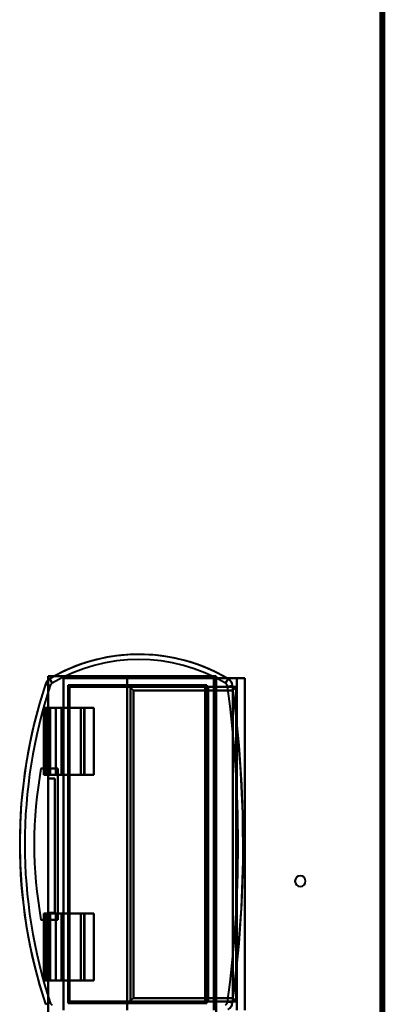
# Model space of a CAD drawing. Header units: millimetres. Extents: x -1352 to 2139, y -120 to 1210.
# Tile 40 of 87: x -283 to -175, y 586 to 879. Entities that reach past the tile are written whole.
import ezdxf

# ---------------------------------------------------------------- set-up
doc = ezdxf.new("R2010")
doc.units = ezdxf.units.MM
doc.layers.add('G-IMPT', color=8, linetype='Continuous', lineweight=40)

# ---------------------------------------------------------------- blocks, each defined once
blk = doc.blocks.new('NEXA 2000 CALQUES_dwg-762145-Avant')
at = {"layer": 'G-IMPT'}
for p, q in [((-175, 128.97), (-175, 1137.77)), ((-274.39, 680.58), (-275.81, 681.05)), ((-275.81, 681.05), (-274.39, 680.58)), ((-274.58, 682.58), (-273.82, 681.29)), ((-273.82, 681.29), (-274.58, 682.58)), ((-219.1, 680.17), (-250.92, 680.17)), ((-228.3, 680.17), (-228.3, 586.57)), ((-228.3, 680.17), (-227.41, 680.17)), ((-227.41, 680.17), (-228.3, 680.17)), ((-225.7, 682.77), (-225.7, 583.97)), ((-225.24, 682.77), (-225.7, 682.77)), ((-225.7, 682.77), (-225.24, 682.77)), ((-222.27, 681.29), (-221.5, 682.58)), ((-221.5, 682.58), (-222.27, 681.29)), ((-221.64, 680.35), (-220.16, 680.55)), ((-220.16, 680.55), (-221.64, 680.35)), ((-219.1, 586.57), (-219.1, 680.17)), ((-218.9, 682.77), (-216.5, 682.77)), ((-216.5, 682.77), (-218.9, 682.77)), ((-276.3, 673.97), (-276.3, 653.97)), ((-276.3, 673.97), (-275.98, 673.97)), ((-275.98, 673.97), (-276.3, 673.97)), ((-274.44, 673.97), (-271.06, 673.97)), ((-271.06, 673.97), (-274.44, 673.97)), ((-270.78, 673.97), (-272.71, 673.97)), ((-272.71, 673.97), (-270.78, 673.97)), ((-264.08, 673.97), (-265.28, 673.97)), ((-265.28, 673.97), (-264.08, 673.97)), ((-264.08, 653.97), (-264.08, 673.97)), ((-275.98, 653.97), (-276.3, 653.97)), ((-276.3, 653.97), (-275.98, 653.97)), ((-271.06, 653.97), (-274.44, 653.97)), ((-274.44, 653.97), (-271.06, 653.97)), ((-272.71, 653.97), (-270.78, 653.97)), ((-270.78, 653.97), (-272.71, 653.97)), ((-265.28, 653.97), (-264.08, 653.97)), ((-264.08, 653.97), (-265.28, 653.97)), ((-276.3, 612.77), (-276.3, 592.77)), ((-276.3, 612.77), (-275.98, 612.77)), ((-275.98, 612.77), (-276.3, 612.77)), ((-274.44, 612.77), (-271.06, 612.77)), ((-271.06, 612.77), (-274.44, 612.77)), ((-270.78, 612.77), (-272.71, 612.77)), ((-272.71, 612.77), (-270.78, 612.77)), ((-264.08, 612.77), (-265.28, 612.77)), ((-265.28, 612.77), (-264.08, 612.77)), ((-264.08, 592.77), (-264.08, 612.77)), ((-275.98, 592.77), (-276.3, 592.77)), ((-276.3, 592.77), (-275.98, 592.77)), ((-271.06, 592.77), (-274.44, 592.77)), ((-274.44, 592.77), (-271.06, 592.77)), ((-272.71, 592.77), (-270.78, 592.77)), ((-270.78, 592.77), (-272.71, 592.77)), ((-265.28, 592.77), (-264.08, 592.77)), ((-264.08, 592.77), (-265.28, 592.77)), ((-250.92, 586.57), (-219.1, 586.57)), ((-227.41, 586.57), (-228.3, 586.57)), ((-228.3, 586.57), (-227.41, 586.57)), ((-221.64, 586.4), (-220.16, 586.2)), ((-220.16, 586.2), (-221.64, 586.4)), ((-274.39, 586.16), (-275.81, 585.69)), ((-275.81, 585.69), (-274.39, 586.16))]:
    blk.add_line(p, q, dxfattribs=at)
at = {"layer": 'G-IMPT', "flags": 128}
for points in [[(-175.6, 1137.77), (-175.6, 885.57), (-175.6, 633.37), (-175.6, 381.17), (-175.6, 128.97)], [(-175.6, 1137.77), (-175.6, 885.57), (-175.6, 633.37), (-175.6, 381.17), (-175.6, 128.97)], [(-175.6, 128.97), (-175.6, 381.17), (-175.6, 633.37), (-175.6, 885.57), (-175.6, 1137.77)], [(-175.5, 128.97), (-175.5, 381.17), (-175.5, 633.37), (-175.5, 885.57), (-175.5, 1137.77)], [(-175, 1137.77), (-175, 885.57), (-175, 633.37), (-175, 381.17), (-175, 128.97)], [(-175, 1137.77), (-175, 885.57), (-175, 633.37), (-175, 381.17), (-175, 128.97)], [(-175, 128.97), (-175, 381.17), (-175, 633.37), (-175, 885.57), (-175, 1137.77)], [(-175, 128.97), (-175, 381.17), (-175, 633.37), (-175, 885.57), (-175, 1137.77)], [(-176.1, 129.47), (-176.1, 381.42), (-176.1, 633.37), (-176.1, 885.32), (-176.1, 1137.27)], [(-176.1, 129.47), (-176.1, 381.42), (-176.1, 633.37), (-176.1, 885.32), (-176.1, 1137.27)], [(-176.1, 1137.27), (-176.1, 885.32), (-176.1, 633.37), (-176.1, 381.42), (-176.1, 129.47)], [(-176, 1137.27), (-176, 885.32), (-176, 633.37), (-176, 381.42), (-176, 129.47)], [(-176, 129.47), (-176, 381.42), (-176, 633.37), (-176, 885.32), (-176, 1137.27)], [(-176, 1137.27), (-176, 885.32), (-176, 633.37), (-176, 381.42), (-176, 129.47)], [(-175.5, 129.47), (-175.5, 381.42), (-175.5, 633.37), (-175.5, 885.32), (-175.5, 1137.27)], [(-175.5, 1137.27), (-175.5, 885.32), (-175.5, 633.37), (-175.5, 381.42), (-175.5, 129.47)], [(-175.5, 129.47), (-175.5, 381.42), (-175.5, 633.37), (-175.5, 885.32), (-175.5, 1137.27)], [(-175.5, 129.47), (-175.5, 381.42), (-175.5, 633.37), (-175.5, 885.32), (-175.5, 1137.27)], [(-175.5, 1137.27), (-175.5, 885.32), (-175.5, 633.37), (-175.5, 381.42), (-175.5, 129.47)], [(-175.5, 1137.27), (-175.5, 885.32), (-175.5, 633.37), (-175.5, 381.42), (-175.5, 129.47)], [(-221.5, 682.58), (-223.31, 683.6), (-225.15, 684.56), (-227.04, 685.44), (-228.95, 686.24), (-230.9, 686.96), (-232.87, 687.61), (-234.87, 688.18), (-236.89, 688.66), (-238.93, 689.07), (-240.98, 689.39), (-243.05, 689.63), (-245.12, 689.79), (-247.19, 689.87), (-249.27, 689.86), (-251.35, 689.77), (-253.42, 689.59), (-255.48, 689.34), (-257.53, 689), (-259.56, 688.58), (-261.58, 688.08), (-263.58, 687.5), (-265.54, 686.83), (-267.49, 686.1), (-269.4, 685.28), (-271.27, 684.39), (-273.11, 683.42), (-274.58, 682.58)], [(-275, 652.9), (-275, 660.52), (-275, 668.14), (-275, 675.75), (-275, 683.37)], [(-275, 683.37), (-275, 683.1), (-275, 682.82), (-275, 682.55), (-275, 682.28)], [(-273.2, 683.37), (-273.65, 683.37), (-274.1, 683.37), (-274.55, 683.37), (-275, 683.37)], [(-275, 683.37), (-262.5, 683.37), (-250, 683.37), (-237.5, 683.37), (-225, 683.37)], [(-225, 683.37), (-237.5, 683.37), (-250, 683.37), (-262.5, 683.37), (-275, 683.37)], [(-275, 683.37), (-275, 675.75), (-275, 668.14), (-275, 660.52), (-275, 652.9)], [(-275, 683.37), (-274.55, 683.37), (-274.1, 683.37), (-273.65, 683.37), (-273.2, 683.37)], [(-275, 682.28), (-275, 682.55), (-275, 682.82), (-275, 683.1), (-275, 683.37)], [(-273.2, 683.37), (-261.15, 683.37), (-249.1, 683.37), (-237.05, 683.37), (-225, 683.37)], [(-225, 683.37), (-237.05, 683.37), (-249.1, 683.37), (-261.15, 683.37), (-273.2, 683.37)], [(-225, 683.37), (-225, 658.37), (-225, 633.37), (-225, 608.37), (-225, 583.37)], [(-225, 583.37), (-225, 608.37), (-225, 633.37), (-225, 658.37), (-225, 683.37)], [(-225, 683.37), (-225, 658.37), (-225, 633.37), (-225, 608.37), (-225, 583.37)], [(-225, 583.37), (-225, 608.37), (-225, 633.37), (-225, 658.37), (-225, 683.37)], [(-275.81, 681.05), (-277.6, 675.26), (-279.16, 669.39), (-280.48, 663.47), (-281.57, 657.5), (-282.41, 651.49), (-283.02, 645.46), (-283.38, 639.4), (-283.5, 633.34), (-283.38, 627.27), (-283.01, 621.21), (-282.4, 615.18), (-281.56, 609.17), (-280.47, 603.2), (-279.14, 597.28), (-277.58, 591.42), (-275.81, 585.69)], [(-274.58, 682.58), (-274.68, 682.52), (-274.77, 682.46), (-274.86, 682.39), (-274.95, 682.32), (-275.03, 682.25), (-275.12, 682.17), (-275.19, 682.09), (-275.27, 682.01), (-275.34, 681.92), (-275.41, 681.83), (-275.47, 681.74), (-275.53, 681.65), (-275.59, 681.55), (-275.64, 681.45), (-275.69, 681.35), (-275.74, 681.25), (-275.78, 681.14), (-275.81, 681.05)], [(-275, 652.9), (-275, 660.24), (-275, 667.59), (-275, 674.93), (-275, 682.28)], [(-275, 682.28), (-275, 674.93), (-275, 667.59), (-275, 660.24), (-275, 652.9)], [(-270.5, 682.77), (-259.3, 682.77), (-248.1, 682.77), (-236.9, 682.77), (-225.7, 682.77)], [(-251.5, 682.77), (-256.25, 682.77), (-261, 682.77), (-265.75, 682.77), (-270.5, 682.77)], [(-270.5, 583.97), (-270.5, 608.67), (-270.5, 633.37), (-270.5, 658.07), (-270.5, 682.77)], [(-270.5, 682.77), (-265.75, 682.77), (-261, 682.77), (-256.25, 682.77), (-251.5, 682.77)], [(-270.5, 682.77), (-270.5, 658.07), (-270.5, 633.37), (-270.5, 608.67), (-270.5, 583.97)], [(-225.7, 682.77), (-236.9, 682.77), (-248.1, 682.77), (-259.3, 682.77), (-270.5, 682.77)], [(-227.8, 680.67), (-238.12, 680.67), (-248.43, 680.67), (-258.75, 680.67), (-269.07, 680.67)], [(-269.07, 680.67), (-269.07, 657.02), (-269.07, 633.37), (-269.07, 609.72), (-269.07, 586.07)], [(-269.07, 586.07), (-269.07, 609.72), (-269.07, 633.37), (-269.07, 657.02), (-269.07, 680.67)], [(-269.07, 680.67), (-258.75, 680.67), (-248.43, 680.67), (-238.12, 680.67), (-227.8, 680.67)], [(-268.67, 680.27), (-268.67, 656.82), (-268.67, 633.37), (-268.67, 609.92), (-268.67, 586.48)], [(-268.67, 586.48), (-268.67, 609.92), (-268.67, 633.37), (-268.67, 656.82), (-268.67, 680.27)], [(-228.3, 680.17), (-238.34, 680.17), (-248.37, 680.17), (-258.41, 680.17), (-268.45, 680.17)], [(-268.45, 680.17), (-264.07, 680.17), (-259.68, 680.17), (-255.3, 680.17), (-250.92, 680.17)], [(-250.92, 680.17), (-255.3, 680.17), (-259.68, 680.17), (-264.07, 680.17), (-268.45, 680.17)], [(-268.45, 680.17), (-258.41, 680.17), (-248.37, 680.17), (-238.34, 680.17), (-228.3, 680.17)], [(-251.5, 583.97), (-251.5, 608.67), (-251.5, 633.37), (-251.5, 658.07), (-251.5, 682.77)], [(-251.5, 682.77), (-243.35, 682.77), (-235.2, 682.77), (-227.05, 682.77), (-218.9, 682.77)], [(-218.9, 682.77), (-227.05, 682.77), (-235.2, 682.77), (-243.35, 682.77), (-251.5, 682.77)], [(-251.5, 682.77), (-251.5, 658.07), (-251.5, 633.37), (-251.5, 608.67), (-251.5, 583.97)], [(-219.1, 680.17), (-227.05, 680.17), (-235.01, 680.17), (-242.96, 680.17), (-250.92, 680.17)], [(-250.92, 680.17), (-242.96, 680.17), (-235.01, 680.17), (-227.05, 680.17), (-219.1, 680.17)], [(-228.3, 586.57), (-228.3, 609.97), (-228.3, 633.37), (-228.3, 656.77), (-228.3, 680.17)], [(-228.3, 586.57), (-228.3, 609.97), (-228.3, 633.37), (-228.3, 656.77), (-228.3, 680.17)], [(-228.3, 680.17), (-228.3, 656.77), (-228.3, 633.37), (-228.3, 609.97), (-228.3, 586.57)], [(-228.3, 680.17), (-228.3, 656.77), (-228.3, 633.37), (-228.3, 609.97), (-228.3, 586.57)], [(-227.8, 586.07), (-227.8, 609.72), (-227.8, 633.37), (-227.8, 657.02), (-227.8, 680.67)], [(-227.8, 680.67), (-227.8, 657.02), (-227.8, 633.37), (-227.8, 609.72), (-227.8, 586.07)], [(-227.41, 586.57), (-227.41, 609.97), (-227.41, 633.37), (-227.41, 656.77), (-227.41, 680.17)], [(-227.41, 680.17), (-225.33, 680.17), (-223.26, 680.17), (-221.18, 680.17), (-219.1, 680.17)], [(-227.41, 680.17), (-227.41, 656.77), (-227.41, 633.37), (-227.41, 609.97), (-227.41, 586.57)], [(-219.1, 680.17), (-221.18, 680.17), (-223.26, 680.17), (-225.33, 680.17), (-227.41, 680.17)], [(-225.7, 682.77), (-225.7, 658.07), (-225.7, 633.37), (-225.7, 608.67), (-225.7, 583.97)], [(-225.7, 583.97), (-225.7, 608.67), (-225.7, 633.37), (-225.7, 658.07), (-225.7, 682.77)], [(-225.7, 682.77), (-225.7, 658.07), (-225.7, 633.37), (-225.7, 608.67), (-225.7, 583.97)], [(-225.7, 583.97), (-225.7, 608.67), (-225.7, 633.37), (-225.7, 658.07), (-225.7, 682.77)], [(-225.24, 583.97), (-225.24, 608.67), (-225.24, 633.37), (-225.24, 658.07), (-225.24, 682.77)], [(-216.5, 682.77), (-218.68, 682.77), (-220.87, 682.77), (-223.05, 682.77), (-225.24, 682.77)], [(-225.24, 682.77), (-225.24, 658.07), (-225.24, 633.37), (-225.24, 608.67), (-225.24, 583.97)], [(-225.24, 682.77), (-223.05, 682.77), (-220.87, 682.77), (-218.68, 682.77), (-216.5, 682.77)], [(-220.16, 680.55), (-220.17, 680.66), (-220.19, 680.77), (-220.22, 680.88), (-220.25, 680.98), (-220.29, 681.09), (-220.32, 681.2), (-220.37, 681.3), (-220.41, 681.4), (-220.47, 681.5), (-220.52, 681.6), (-220.58, 681.69), (-220.64, 681.79), (-220.71, 681.88), (-220.78, 681.96), (-220.85, 682.05), (-220.93, 682.13), (-221.01, 682.21), (-221.09, 682.28), (-221.18, 682.36), (-221.27, 682.42), (-221.36, 682.49), (-221.45, 682.55), (-221.5, 682.58)], [(-220.16, 586.2), (-218.55, 600.21), (-217.5, 614.27), (-217.02, 628.36), (-217.1, 642.46), (-217.75, 656.55), (-218.96, 670.6), (-220.16, 680.55)], [(-219.1, 586.57), (-219.1, 609.97), (-219.1, 633.37), (-219.1, 656.77), (-219.1, 680.17)], [(-219.1, 680.17), (-219.1, 656.77), (-219.1, 633.37), (-219.1, 609.97), (-219.1, 586.57)], [(-219.1, 586.57), (-219.1, 609.97), (-219.1, 633.37), (-219.1, 656.77), (-219.1, 680.17)], [(-219.1, 680.17), (-219.1, 656.77), (-219.1, 633.37), (-219.1, 609.97), (-219.1, 586.57)], [(-218.9, 583.97), (-218.9, 608.67), (-218.9, 633.37), (-218.9, 658.07), (-218.9, 682.77)], [(-218.9, 682.77), (-218.9, 658.07), (-218.9, 633.37), (-218.9, 608.67), (-218.9, 583.97)], [(-216.5, 583.97), (-216.5, 608.67), (-216.5, 633.37), (-216.5, 658.07), (-216.5, 682.77)], [(-216.5, 583.97), (-216.5, 608.67), (-216.5, 633.37), (-216.5, 658.07), (-216.5, 682.77)], [(-216.5, 682.77), (-216.5, 658.07), (-216.5, 633.37), (-216.5, 608.67), (-216.5, 583.97)], [(-216.5, 682.77), (-216.5, 658.07), (-216.5, 633.37), (-216.5, 608.67), (-216.5, 583.97)], [(-250.48, 679.98), (-250.48, 656.68), (-250.48, 633.37), (-250.48, 610.07), (-250.48, 586.77)], [(-250.48, 586.77), (-250.48, 610.07), (-250.48, 633.37), (-250.48, 656.68), (-250.48, 679.98)], [(-220.1, 679.17), (-227.49, 679.17), (-234.89, 679.17), (-242.28, 679.17), (-249.68, 679.17)], [(-249.68, 679.17), (-249.68, 656.27), (-249.68, 633.37), (-249.68, 610.47), (-249.68, 587.57)], [(-249.68, 679.17), (-242.28, 679.17), (-234.89, 679.17), (-227.49, 679.17), (-220.1, 679.17)], [(-249.68, 587.57), (-249.68, 610.47), (-249.68, 633.37), (-249.68, 656.27), (-249.68, 679.17)], [(-220.1, 679.17), (-220.1, 656.27), (-220.1, 633.37), (-220.1, 610.47), (-220.1, 587.57)], [(-220.1, 587.57), (-220.1, 610.47), (-220.1, 633.37), (-220.1, 656.27), (-220.1, 679.17)], [(-276.3, 653.97), (-276.3, 658.97), (-276.3, 663.97), (-276.3, 668.97), (-276.3, 673.97)], [(-276.3, 673.97), (-276.29, 673.97), (-276.28, 673.97), (-276.27, 673.97), (-276.26, 673.97)], [(-276.3, 673.97), (-276.3, 668.97), (-276.3, 663.97), (-276.3, 658.97), (-276.3, 653.97)], [(-276.26, 673.97), (-276.27, 673.97), (-276.28, 673.97), (-276.29, 673.97), (-276.3, 673.97)], [(-276.26, 653.97), (-276.26, 658.97), (-276.26, 663.97), (-276.26, 668.97), (-276.26, 673.97)], [(-276.26, 673.97), (-275.81, 673.97), (-275.35, 673.97), (-274.89, 673.97), (-274.44, 673.97)], [(-276.26, 673.97), (-276.26, 668.97), (-276.26, 663.97), (-276.26, 658.97), (-276.26, 653.97)], [(-274.44, 673.97), (-274.89, 673.97), (-275.35, 673.97), (-275.81, 673.97), (-276.26, 673.97)], [(-275.98, 653.97), (-275.98, 658.97), (-275.98, 663.97), (-275.98, 668.97), (-275.98, 673.97)], [(-275.72, 673.97), (-275.79, 673.97), (-275.85, 673.97), (-275.92, 673.97), (-275.98, 673.97)], [(-275.98, 673.97), (-275.98, 668.97), (-275.98, 663.97), (-275.98, 658.97), (-275.98, 653.97)], [(-275.98, 673.97), (-275.92, 673.97), (-275.85, 673.97), (-275.79, 673.97), (-275.72, 673.97)], [(-275.72, 653.97), (-275.72, 658.97), (-275.72, 663.97), (-275.72, 668.97), (-275.72, 673.97)], [(-272.71, 673.97), (-273.46, 673.97), (-274.22, 673.97), (-274.97, 673.97), (-275.72, 673.97)], [(-275.72, 673.97), (-275.72, 668.97), (-275.72, 663.97), (-275.72, 658.97), (-275.72, 653.97)], [(-275.72, 673.97), (-274.97, 673.97), (-274.22, 673.97), (-273.46, 673.97), (-272.71, 673.97)], [(-274.44, 653.97), (-274.44, 658.97), (-274.44, 663.97), (-274.44, 668.97), (-274.44, 673.97)], [(-274.44, 673.97), (-274.44, 668.97), (-274.44, 663.97), (-274.44, 658.97), (-274.44, 653.97)], [(-272.71, 653.97), (-272.71, 658.97), (-272.71, 663.97), (-272.71, 668.97), (-272.71, 673.97)], [(-272.71, 673.97), (-272.71, 668.97), (-272.71, 663.97), (-272.71, 658.97), (-272.71, 653.97)], [(-271.06, 673.97), (-271.06, 668.97), (-271.06, 663.97), (-271.06, 658.97), (-271.06, 653.97)], [(-261.45, 673.97), (-263.86, 673.97), (-266.26, 673.97), (-268.66, 673.97), (-271.06, 673.97)], [(-271.06, 653.97), (-271.06, 658.97), (-271.06, 663.97), (-271.06, 668.97), (-271.06, 673.97)], [(-271.06, 673.97), (-268.66, 673.97), (-266.26, 673.97), (-263.86, 673.97), (-261.45, 673.97)], [(-270.78, 653.97), (-270.78, 658.97), (-270.78, 663.97), (-270.78, 668.97), (-270.78, 673.97)], [(-265.28, 673.97), (-266.65, 673.97), (-268.03, 673.97), (-269.4, 673.97), (-270.78, 673.97)], [(-270.78, 673.97), (-270.78, 668.97), (-270.78, 663.97), (-270.78, 658.97), (-270.78, 653.97)], [(-270.78, 673.97), (-269.4, 673.97), (-268.03, 673.97), (-266.65, 673.97), (-265.28, 673.97)], [(-265.28, 653.97), (-265.28, 658.97), (-265.28, 663.97), (-265.28, 668.97), (-265.28, 673.97)], [(-265.28, 673.97), (-265.28, 668.97), (-265.28, 663.97), (-265.28, 658.97), (-265.28, 653.97)], [(-264.31, 653.97), (-264.31, 658.97), (-264.31, 663.97), (-264.31, 668.97), (-264.31, 673.97)], [(-264.31, 673.97), (-263.6, 673.97), (-262.88, 673.97), (-262.17, 673.97), (-261.45, 673.97)], [(-261.45, 673.97), (-262.17, 673.97), (-262.88, 673.97), (-263.6, 673.97), (-264.31, 673.97)], [(-264.31, 673.97), (-264.31, 668.97), (-264.31, 663.97), (-264.31, 658.97), (-264.31, 653.97)], [(-261.45, 673.97), (-261.45, 668.97), (-261.45, 663.97), (-261.45, 658.97), (-261.45, 653.97)], [(-261.45, 653.97), (-261.45, 658.97), (-261.45, 663.97), (-261.45, 668.97), (-261.45, 673.97)], [(-272.17, 655.87), (-273.42, 655.87), (-274.67, 655.87), (-275.92, 655.87), (-277.17, 655.87)], [(-277.17, 655.87), (-275.92, 655.87), (-274.67, 655.87), (-273.42, 655.87), (-272.17, 655.87)], [(-272.17, 655.87), (-273.42, 655.87), (-274.67, 655.87), (-275.92, 655.87), (-277.17, 655.87)], [(-277.17, 655.87), (-275.92, 655.87), (-274.67, 655.87), (-273.42, 655.87), (-272.17, 655.87)], [(-276.26, 653.97), (-276.27, 653.97), (-276.28, 653.97), (-276.29, 653.97), (-276.3, 653.97)], [(-276.3, 653.97), (-276.29, 653.97), (-276.28, 653.97), (-276.27, 653.97), (-276.26, 653.97)], [(-274.44, 653.97), (-274.89, 653.97), (-275.35, 653.97), (-275.81, 653.97), (-276.26, 653.97)], [(-276.26, 653.97), (-275.81, 653.97), (-275.35, 653.97), (-274.89, 653.97), (-274.44, 653.97)], [(-275.98, 653.97), (-275.92, 653.97), (-275.85, 653.97), (-275.79, 653.97), (-275.72, 653.97)], [(-275.72, 653.97), (-275.79, 653.97), (-275.85, 653.97), (-275.92, 653.97), (-275.98, 653.97)], [(-275.72, 653.97), (-274.97, 653.97), (-274.22, 653.97), (-273.46, 653.97), (-272.71, 653.97)], [(-272.71, 653.97), (-273.46, 653.97), (-274.22, 653.97), (-274.97, 653.97), (-275.72, 653.97)], [(-272.17, 610.87), (-272.17, 622.12), (-272.17, 633.37), (-272.17, 644.62), (-272.17, 655.87)], [(-272.17, 655.87), (-272.17, 644.62), (-272.17, 633.37), (-272.17, 622.12), (-272.17, 610.87)], [(-272.17, 610.87), (-272.17, 622.12), (-272.17, 633.37), (-272.17, 644.62), (-272.17, 655.87)], [(-272.17, 655.87), (-272.17, 644.62), (-272.17, 633.37), (-272.17, 622.12), (-272.17, 610.87)], [(-261.45, 653.97), (-263.86, 653.97), (-266.26, 653.97), (-268.66, 653.97), (-271.06, 653.97)], [(-271.06, 653.97), (-268.66, 653.97), (-266.26, 653.97), (-263.86, 653.97), (-261.45, 653.97)], [(-270.78, 653.97), (-269.4, 653.97), (-268.03, 653.97), (-266.65, 653.97), (-265.28, 653.97)], [(-265.28, 653.97), (-266.65, 653.97), (-268.03, 653.97), (-269.4, 653.97), (-270.78, 653.97)], [(-261.45, 653.97), (-262.17, 653.97), (-262.88, 653.97), (-263.6, 653.97), (-264.31, 653.97)], [(-264.31, 653.97), (-263.6, 653.97), (-262.88, 653.97), (-262.17, 653.97), (-261.45, 653.97)], [(-275, 652.9), (-274.5, 652.9), (-274, 652.9), (-273.5, 652.9), (-273, 652.9)], [(-275, 612.9), (-275, 622.9), (-275, 632.9), (-275, 642.9), (-275, 652.9)], [(-273, 652.9), (-273.5, 652.9), (-274, 652.9), (-274.5, 652.9), (-275, 652.9)], [(-275, 652.9), (-274.5, 652.9), (-274, 652.9), (-273.5, 652.9), (-273, 652.9)], [(-273, 652.9), (-273.5, 652.9), (-274, 652.9), (-274.5, 652.9), (-275, 652.9)], [(-275, 612.9), (-275, 622.9), (-275, 632.9), (-275, 642.9), (-275, 652.9)], [(-275, 652.9), (-275, 642.9), (-275, 632.9), (-275, 622.9), (-275, 612.9)], [(-275, 652.9), (-275, 642.9), (-275, 632.9), (-275, 622.9), (-275, 612.9)], [(-273, 612.9), (-273, 622.9), (-273, 632.9), (-273, 642.9), (-273, 652.9)], [(-273, 652.9), (-273, 642.9), (-273, 632.9), (-273, 622.9), (-273, 612.9)], [(-273, 652.9), (-273, 642.9), (-273, 632.9), (-273, 622.9), (-273, 612.9)], [(-273, 612.9), (-273, 622.9), (-273, 632.9), (-273, 642.9), (-273, 652.9)], [(-276.3, 612.77), (-276.29, 612.77), (-276.28, 612.77), (-276.27, 612.77), (-276.26, 612.77)], [(-276.3, 592.77), (-276.3, 597.77), (-276.3, 602.77), (-276.3, 607.77), (-276.3, 612.77)], [(-276.3, 612.77), (-276.3, 607.77), (-276.3, 602.77), (-276.3, 597.77), (-276.3, 592.77)], [(-276.26, 612.77), (-276.27, 612.77), (-276.28, 612.77), (-276.29, 612.77), (-276.3, 612.77)], [(-276.26, 612.77), (-275.81, 612.77), (-275.35, 612.77), (-274.89, 612.77), (-274.44, 612.77)], [(-276.26, 592.77), (-276.26, 597.77), (-276.26, 602.77), (-276.26, 607.77), (-276.26, 612.77)], [(-276.26, 612.77), (-276.26, 607.77), (-276.26, 602.77), (-276.26, 597.77), (-276.26, 592.77)], [(-274.44, 612.77), (-274.89, 612.77), (-275.35, 612.77), (-275.81, 612.77), (-276.26, 612.77)], [(-275.98, 592.77), (-275.98, 597.77), (-275.98, 602.77), (-275.98, 607.77), (-275.98, 612.77)], [(-275.72, 612.77), (-275.79, 612.77), (-275.85, 612.77), (-275.92, 612.77), (-275.98, 612.77)], [(-275.98, 612.77), (-275.98, 607.77), (-275.98, 602.77), (-275.98, 597.77), (-275.98, 592.77)], [(-275.98, 612.77), (-275.92, 612.77), (-275.85, 612.77), (-275.79, 612.77), (-275.72, 612.77)], [(-275.72, 592.77), (-275.72, 597.77), (-275.72, 602.77), (-275.72, 607.77), (-275.72, 612.77)], [(-272.71, 612.77), (-273.46, 612.77), (-274.22, 612.77), (-274.97, 612.77), (-275.72, 612.77)], [(-275.72, 612.77), (-275.72, 607.77), (-275.72, 602.77), (-275.72, 597.77), (-275.72, 592.77)], [(-275.72, 612.77), (-274.97, 612.77), (-274.22, 612.77), (-273.46, 612.77), (-272.71, 612.77)], [(-273, 612.9), (-273.5, 612.9), (-274, 612.9), (-274.5, 612.9), (-275, 612.9)], [(-275, 612.9), (-274.5, 612.9), (-274, 612.9), (-273.5, 612.9), (-273, 612.9)], [(-273, 612.9), (-273.5, 612.9), (-274, 612.9), (-274.5, 612.9), (-275, 612.9)], [(-275, 584.47), (-275, 591.58), (-275, 598.68), (-275, 605.79), (-275, 612.9)], [(-275, 612.9), (-274.5, 612.9), (-274, 612.9), (-273.5, 612.9), (-273, 612.9)], [(-275, 583.37), (-275, 590.75), (-275, 598.14), (-275, 605.52), (-275, 612.9)], [(-275, 612.9), (-275, 605.79), (-275, 598.68), (-275, 591.58), (-275, 584.47)], [(-275, 612.9), (-275, 605.52), (-275, 598.14), (-275, 590.75), (-275, 583.37)], [(-274.44, 592.77), (-274.44, 597.77), (-274.44, 602.77), (-274.44, 607.77), (-274.44, 612.77)], [(-274.44, 612.77), (-274.44, 607.77), (-274.44, 602.77), (-274.44, 597.77), (-274.44, 592.77)], [(-272.71, 592.77), (-272.71, 597.77), (-272.71, 602.77), (-272.71, 607.77), (-272.71, 612.77)], [(-272.71, 612.77), (-272.71, 607.77), (-272.71, 602.77), (-272.71, 597.77), (-272.71, 592.77)], [(-271.06, 612.77), (-271.06, 607.77), (-271.06, 602.77), (-271.06, 597.77), (-271.06, 592.77)], [(-261.45, 612.77), (-263.86, 612.77), (-266.26, 612.77), (-268.66, 612.77), (-271.06, 612.77)], [(-271.06, 612.77), (-268.66, 612.77), (-266.26, 612.77), (-263.86, 612.77), (-261.45, 612.77)], [(-271.06, 592.77), (-271.06, 597.77), (-271.06, 602.77), (-271.06, 607.77), (-271.06, 612.77)], [(-270.78, 592.77), (-270.78, 597.77), (-270.78, 602.77), (-270.78, 607.77), (-270.78, 612.77)], [(-265.28, 612.77), (-266.65, 612.77), (-268.03, 612.77), (-269.4, 612.77), (-270.78, 612.77)], [(-270.78, 612.77), (-270.78, 607.77), (-270.78, 602.77), (-270.78, 597.77), (-270.78, 592.77)], [(-270.78, 612.77), (-269.4, 612.77), (-268.03, 612.77), (-266.65, 612.77), (-265.28, 612.77)], [(-265.28, 592.77), (-265.28, 597.77), (-265.28, 602.77), (-265.28, 607.77), (-265.28, 612.77)], [(-265.28, 612.77), (-265.28, 607.77), (-265.28, 602.77), (-265.28, 597.77), (-265.28, 592.77)], [(-264.31, 592.77), (-264.31, 597.77), (-264.31, 602.77), (-264.31, 607.77), (-264.31, 612.77)], [(-264.31, 612.77), (-263.6, 612.77), (-262.88, 612.77), (-262.17, 612.77), (-261.45, 612.77)], [(-261.45, 612.77), (-262.17, 612.77), (-262.88, 612.77), (-263.6, 612.77), (-264.31, 612.77)], [(-264.31, 612.77), (-264.31, 607.77), (-264.31, 602.77), (-264.31, 597.77), (-264.31, 592.77)], [(-261.45, 612.77), (-261.45, 607.77), (-261.45, 602.77), (-261.45, 597.77), (-261.45, 592.77)], [(-261.45, 592.77), (-261.45, 597.77), (-261.45, 602.77), (-261.45, 607.77), (-261.45, 612.77)], [(-277.17, 610.87), (-275.92, 610.87), (-274.67, 610.87), (-273.42, 610.87), (-272.17, 610.87)], [(-272.17, 610.87), (-273.42, 610.87), (-274.67, 610.87), (-275.92, 610.87), (-277.17, 610.87)], [(-277.17, 610.87), (-275.92, 610.87), (-274.67, 610.87), (-273.42, 610.87), (-272.17, 610.87)], [(-272.17, 610.87), (-273.42, 610.87), (-274.67, 610.87), (-275.92, 610.87), (-277.17, 610.87)], [(-276.26, 592.77), (-276.27, 592.77), (-276.28, 592.77), (-276.29, 592.77), (-276.3, 592.77)], [(-276.3, 592.77), (-276.29, 592.77), (-276.28, 592.77), (-276.27, 592.77), (-276.26, 592.77)], [(-274.44, 592.77), (-274.89, 592.77), (-275.35, 592.77), (-275.81, 592.77), (-276.26, 592.77)], [(-276.26, 592.77), (-275.81, 592.77), (-275.35, 592.77), (-274.89, 592.77), (-274.44, 592.77)], [(-275.98, 592.77), (-275.92, 592.77), (-275.85, 592.77), (-275.79, 592.77), (-275.72, 592.77)], [(-275.72, 592.77), (-275.79, 592.77), (-275.85, 592.77), (-275.92, 592.77), (-275.98, 592.77)], [(-275.72, 592.77), (-274.97, 592.77), (-274.22, 592.77), (-273.46, 592.77), (-272.71, 592.77)], [(-272.71, 592.77), (-273.46, 592.77), (-274.22, 592.77), (-274.97, 592.77), (-275.72, 592.77)], [(-261.45, 592.77), (-263.86, 592.77), (-266.26, 592.77), (-268.66, 592.77), (-271.06, 592.77)], [(-271.06, 592.77), (-268.66, 592.77), (-266.26, 592.77), (-263.86, 592.77), (-261.45, 592.77)], [(-270.78, 592.77), (-269.4, 592.77), (-268.03, 592.77), (-266.65, 592.77), (-265.28, 592.77)], [(-265.28, 592.77), (-266.65, 592.77), (-268.03, 592.77), (-269.4, 592.77), (-270.78, 592.77)], [(-261.45, 592.77), (-262.17, 592.77), (-262.88, 592.77), (-263.6, 592.77), (-264.31, 592.77)], [(-264.31, 592.77), (-263.6, 592.77), (-262.88, 592.77), (-262.17, 592.77), (-261.45, 592.77)], [(-268.45, 586.57), (-264.07, 586.57), (-259.68, 586.57), (-255.3, 586.57), (-250.92, 586.57)], [(-250.92, 586.57), (-255.3, 586.57), (-259.68, 586.57), (-264.07, 586.57), (-268.45, 586.57)], [(-268.45, 586.57), (-258.41, 586.57), (-248.37, 586.57), (-238.34, 586.57), (-228.3, 586.57)], [(-228.3, 586.57), (-238.34, 586.57), (-248.37, 586.57), (-258.41, 586.57), (-268.45, 586.57)], [(-250.92, 586.57), (-242.96, 586.57), (-235.01, 586.57), (-227.05, 586.57), (-219.1, 586.57)], [(-219.1, 586.57), (-227.05, 586.57), (-235.01, 586.57), (-242.96, 586.57), (-250.92, 586.57)], [(-249.68, 587.57), (-242.28, 587.57), (-234.89, 587.57), (-227.49, 587.57), (-220.1, 587.57)], [(-220.1, 587.57), (-227.49, 587.57), (-234.89, 587.57), (-242.28, 587.57), (-249.68, 587.57)], [(-219.1, 586.57), (-221.18, 586.57), (-223.26, 586.57), (-225.33, 586.57), (-227.41, 586.57)], [(-227.41, 586.57), (-225.33, 586.57), (-223.26, 586.57), (-221.18, 586.57), (-219.1, 586.57)], [(-269.07, 586.07), (-258.75, 586.07), (-248.43, 586.07), (-238.12, 586.07), (-227.8, 586.07)], [(-227.8, 586.07), (-238.12, 586.07), (-248.43, 586.07), (-258.75, 586.07), (-269.07, 586.07)], [(-221.5, 584.17), (-221.4, 584.22), (-221.31, 584.29), (-221.22, 584.35), (-221.13, 584.42), (-221.05, 584.5), (-220.97, 584.57), (-220.89, 584.65), (-220.82, 584.74), (-220.74, 584.82), (-220.68, 584.91), (-220.61, 585), (-220.55, 585.1), (-220.49, 585.19), (-220.44, 585.29), (-220.39, 585.39), (-220.35, 585.5), (-220.3, 585.6), (-220.27, 585.71), (-220.24, 585.81), (-220.21, 585.92), (-220.18, 586.03), (-220.16, 586.14), (-220.16, 586.2)]]:
    blk.add_lwpolyline(points, dxfattribs=at)
at = {"layer": 'G-IMPT'}
for centre, radius, start, end in [((-248.04, 637.93), 51.94, 59.2713, 120.7287), ((-248.04, 637.93), 51.94, 59.2713, 120.7287), ((-248.04, 637.93), 51.94, 59.2713, 118.9709), ((-248.04, 637.93), 51.94, 59.2713, 118.9709), ((-248.04, 637.93), 50.44, 59.2713, 120.7287), ((-248.04, 637.93), 50.44, 59.2713, 120.7287), ((-248.04, 637.93), 51.94, 118.9709, 120.7287), ((-248.04, 637.93), 51.94, 118.9709, 120.7287), ((-131.81, 633.37), 151.69, 161.6793, 198.3207), ((-131.81, 633.37), 151.69, 161.6793, 198.3207), ((-131.81, 633.37), 151.69, 161.6793, 198.3207), ((-131.81, 633.37), 151.69, 161.6793, 198.3207), ((-131.81, 633.37), 150.19, 161.6793, 198.3207), ((-131.81, 633.37), 150.19, 161.6793, 198.3207), ((-273.15, 680.17), 2.8, 120.7287, 161.6793), ((-273.15, 680.17), 2.8, 120.7287, 161.6793), ((-273.15, 680.17), 2.8, 131.2648, 161.6793), ((-273.15, 680.17), 2.8, 131.2648, 161.6793), ((-273.15, 680.17), 2.8, 120.7287, 131.2648), ((-273.15, 680.17), 2.8, 120.7287, 131.2648), ((-273.15, 680.17), 1.3, 120.7287, 161.6793), ((-273.15, 680.17), 1.3, 120.7287, 161.6793), ((-222.93, 680.17), 1.3, 7.6895, 59.2713), ((-222.93, 680.17), 1.3, 7.6895, 59.2713), ((-569.55, 633.37), 351.06, 352.3105, 7.6895), ((-569.55, 633.37), 351.06, 352.3105, 7.6895), ((-222.93, 680.17), 2.8, 7.6895, 59.2713), ((-222.93, 680.17), 2.8, 7.6895, 59.2713), ((-222.93, 680.17), 2.8, 7.6895, 59.2713), ((-222.93, 680.17), 2.8, 7.6895, 59.2713), ((-569.55, 633.37), 352.56, 352.3105, 7.6895), ((-569.55, 633.37), 352.56, 352.3105, 7.6895), ((-569.55, 633.37), 352.56, 352.3105, 7.6895), ((-569.55, 633.37), 352.56, 352.3105, 7.6895), ((-152.22, 633.37), 126.96, 169.7923, 190.2077), ((-152.22, 633.37), 126.96, 169.7923, 190.2077), ((-152.22, 633.37), 126.96, 169.7923, 190.2077), ((-152.22, 633.37), 126.96, 169.7923, 190.2077), ((-200, 622.37), 1.6, 90, 270), ((-200, 622.37), 1.6, 90, 270), ((-200, 622.37), 1.6, 90, 270), ((-200, 622.37), 1.6, 0, 180), ((-200, 622.37), 1.6, 180, 360), ((-200, 622.37), 1.6, 270, 90), ((-200, 622.37), 1.6, 270, 90), ((-200, 622.37), 1.6, 360, 90), ((-200, 622.37), 1.6, 270, 360), ((-222.93, 586.57), 1.3, 300.7287, 352.3105), ((-222.93, 586.57), 1.3, 300.7287, 352.3105), ((-273.15, 586.57), 1.3, 198.3207, 239.2713), ((-273.15, 586.57), 1.3, 198.3207, 239.2713), ((-222.93, 586.57), 2.8, 300.7287, 352.3105), ((-222.93, 586.57), 2.8, 300.7287, 352.3105), ((-222.93, 586.57), 2.8, 300.7287, 352.3105), ((-222.93, 586.57), 2.8, 300.7287, 352.3105)]:
    blk.add_arc(centre, radius, start, end, dxfattribs=at)
for points, knots in [([(-269.07, 680.67), (-269.03, 680.63), (-268.95, 680.56), (-268.8, 680.41), (-268.71, 680.32), (-268.67, 680.27)], [0, 0, 0, 0, 0.25, 0.5, 1, 1, 1, 1]), ([(-268.67, 680.27), (-268.7, 680.3), (-268.79, 680.39), (-268.93, 680.54), (-269.03, 680.63), (-269.07, 680.67)], [0, 0, 0, 0, 0.375, 0.75, 1, 1, 1, 1]), ([(-228.3, 680.17), (-228.3, 680.17), (-228.27, 680.2), (-228.18, 680.28), (-228.04, 680.43), (-227.9, 680.57), (-227.8, 680.67)], [0, 0, 0, 0, 0.25, 0.4375, 0.625, 1, 1, 1, 1]), ([(-227.8, 680.67), (-227.86, 680.6), (-227.98, 680.5), (-228.12, 680.36), (-228.25, 680.22), (-228.3, 680.18), (-228.3, 680.17)], [0, 0, 0, 0, 0.25, 0.4375, 0.625, 1, 1, 1, 1]), ([(-249.68, 679.17), (-249.75, 679.25), (-249.87, 679.37), (-250.06, 679.55), (-250.27, 679.77), (-250.41, 679.91), (-250.48, 679.98)], [0, 0, 0, 0, 0.25, 0.375, 0.625, 1, 1, 1, 1]), ([(-269.07, 586.07), (-269.03, 586.11), (-268.95, 586.19), (-268.8, 586.34), (-268.71, 586.43), (-268.67, 586.48)], [0, 0, 0, 0, 0.25, 0.5, 1, 1, 1, 1]), ([(-268.67, 586.48), (-268.7, 586.44), (-268.79, 586.35), (-268.93, 586.21), (-269.03, 586.11), (-269.07, 586.07)], [0, 0, 0, 0, 0.375, 0.75, 1, 1, 1, 1]), ([(-249.68, 587.57), (-249.76, 587.49), (-249.87, 587.38), (-250.06, 587.19), (-250.27, 586.98), (-250.41, 586.84), (-250.48, 586.77)], [0, 0, 0, 0, 0.25, 0.375, 0.625, 1, 1, 1, 1]), ([(-227.8, 586.07), (-227.87, 586.14), (-227.97, 586.25), (-228.11, 586.39), (-228.25, 586.53), (-228.29, 586.57), (-228.3, 586.57)], [0, 0, 0, 0, 0.25, 0.4375, 0.625, 1, 1, 1, 1]), ([(-228.3, 586.57), (-228.3, 586.57), (-228.28, 586.55), (-228.19, 586.46), (-228.04, 586.31), (-227.9, 586.17), (-227.8, 586.07)], [0, 0, 0, 0, 0.25, 0.4375, 0.625, 1, 1, 1, 1])]:
    blk.add_open_spline(points, degree=3, knots=knots, dxfattribs=at)
for points in [[(-268.45, 680.17), (-268.49, 680.17), (-268.57, 680.19), (-268.64, 680.24), (-268.67, 680.27)], [(-268.67, 680.27), (-268.63, 680.24), (-268.57, 680.19), (-268.49, 680.17), (-268.45, 680.17)], [(-250.92, 680.17), (-250.88, 680.17), (-250.8, 680.16), (-250.69, 680.13), (-250.58, 680.07), (-250.51, 680.01), (-250.48, 679.98)], [(-250.48, 679.98), (-250.54, 680.04), (-250.68, 680.14), (-250.84, 680.17), (-250.92, 680.17)], [(-219.1, 680.17), (-219.1, 680.17), (-219.11, 680.15), (-219.17, 680.1), (-219.26, 680), (-219.39, 679.87), (-219.54, 679.72), (-219.71, 679.55), (-219.9, 679.37), (-220.03, 679.24), (-220.1, 679.17)], [(-220.1, 679.17), (-220.03, 679.24), (-219.9, 679.37), (-219.72, 679.56), (-219.55, 679.73), (-219.4, 679.88), (-219.27, 680.01), (-219.18, 680.1), (-219.12, 680.16), (-219.1, 680.17), (-219.1, 680.17)], [(-250.48, 679.98), (-250.43, 679.93), (-250.33, 679.83), (-250.13, 679.63), (-249.91, 679.41), (-249.76, 679.25), (-249.68, 679.17)], [(-268.67, 586.48), (-268.64, 586.51), (-268.57, 586.56), (-268.49, 586.57), (-268.45, 586.57)], [(-268.45, 586.57), (-268.49, 586.57), (-268.57, 586.56), (-268.63, 586.51), (-268.67, 586.48)], [(-250.48, 586.77), (-250.51, 586.73), (-250.58, 586.68), (-250.69, 586.62), (-250.8, 586.58), (-250.88, 586.57), (-250.92, 586.57)], [(-250.92, 586.57), (-250.84, 586.57), (-250.68, 586.61), (-250.54, 586.7), (-250.48, 586.77)], [(-250.48, 586.77), (-250.44, 586.81), (-250.33, 586.92), (-250.13, 587.12), (-249.91, 587.34), (-249.75, 587.49), (-249.68, 587.57)], [(-220.1, 587.57), (-220.03, 587.5), (-219.9, 587.37), (-219.71, 587.19), (-219.54, 587.02), (-219.39, 586.87), (-219.26, 586.75), (-219.17, 586.65), (-219.11, 586.59), (-219.1, 586.57), (-219.1, 586.57)], [(-219.1, 586.57), (-219.1, 586.57), (-219.12, 586.59), (-219.18, 586.64), (-219.27, 586.74), (-219.4, 586.86), (-219.55, 587.01), (-219.72, 587.19), (-219.9, 587.38), (-220.03, 587.51), (-220.1, 587.57)]]:
    blk.add_open_spline(points, degree=3, dxfattribs=at)

msp = doc.modelspace()

# ---------------------------------------------------------------- block references
at = {"layer": 'G-IMPT'}
msp.add_blockref('NEXA 2000 CALQUES_dwg-762145-Avant', (0, 0), dxfattribs=at)

doc.saveas('drawing.dxf')
